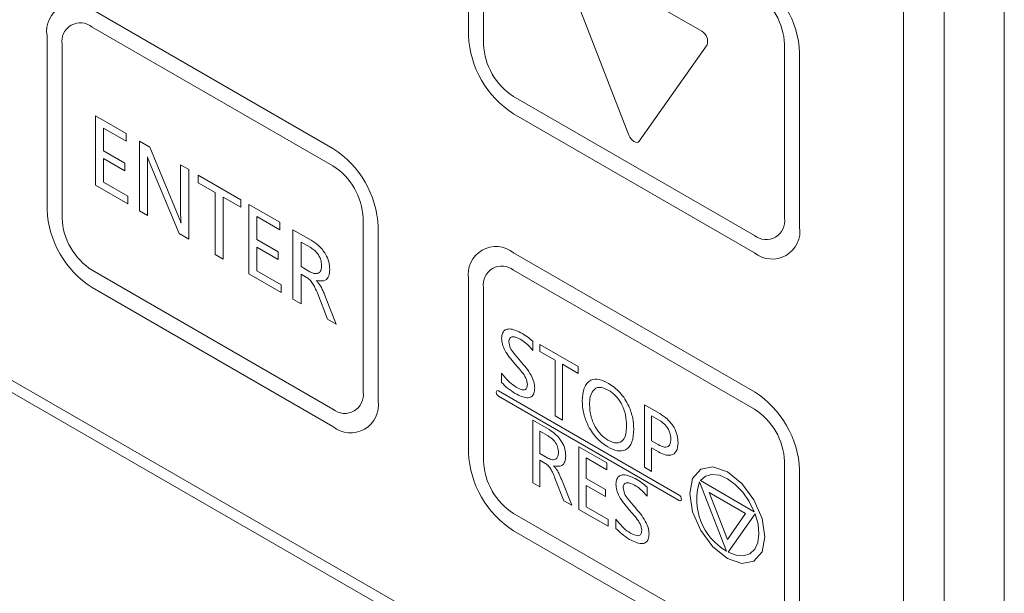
# Model space of a CAD drawing. Header units: millimetres. Extents: x -420 to 420, y -297 to 297.
# Tile 112 of 141: x 240 to 261, y 130 to 143. Entities that reach past the tile are written whole.
import ezdxf

# ---------------------------------------------------------------- set-up
doc = ezdxf.new("R2010")
doc.units = ezdxf.units.MM
doc.header["$MEASUREMENT"] = 0
doc.layers.add('layer 1', color=7, linetype='Continuous')

msp = doc.modelspace()

# ---------------------------------------------------------------- linework, layer by layer
at = {"layer": 'layer 1', "color": 7, "lineweight": 9}
for points in [[(260.0457, 63.3988), (260.0457, 63.3988), (260.0457, 172.0858), (260.0457, 172.0858)], [(261.3529, 171.7083), (261.3529, 171.7083), (261.3529, 63.7763), (261.3529, 63.7763)], [(259.1633, 125.6862), (259.1633, 125.6862), (259.1633, 168.1797), (259.1633, 168.1797)], [(249.7185, 146.1206), (249.7185, 146.1206), (249.7185, 142.3469), (249.7185, 142.3469)], [(250.0453, 145.9321), (250.0453, 145.9321), (250.0453, 142.1581), (250.0453, 142.1581)], [(221.9399, 145.1746), (221.9399, 145.1746), (257.2351, 124.7992), (257.2351, 124.7992)], [(221.711, 145.0425), (221.711, 145.0425), (257.2024, 124.5539), (257.2024, 124.5539)], [(254.785, 142.441), (254.785, 142.441), (251.8417, 144.1403), (251.8417, 144.1403)], [(251.7284, 143.9793), (251.7284, 143.9793), (253.2001, 140.1859), (253.2001, 140.1859)], [(256.9082, 141.9701), (256.8768, 142.6619), (256.5111, 143.2951), (255.9279, 143.6683)], [(256.5814, 142.1589), (256.5605, 142.6199), (256.3167, 143.0422), (255.9279, 143.2908)], [(246.7772, 139.8936), (246.7772, 139.8936), (241.5483, 142.9122), (241.5483, 142.9122)], [(246.7772, 139.5161), (246.7772, 139.5161), (241.5483, 142.5347), (241.5483, 142.5347)], [(254.8983, 142.1492), (254.9362, 142.2611), (254.8885, 142.384), (254.785, 142.441)], [(240.5679, 142.3459), (240.5679, 142.3459), (240.5679, 138.5722), (240.5679, 138.5722)], [(249.7185, 142.3469), (249.7499, 141.6551), (250.1156, 141.0219), (250.6988, 140.6486)], [(240.8946, 142.1574), (240.8946, 142.1574), (240.8946, 138.3834), (240.8946, 138.3834)], [(250.0453, 142.1581), (250.0662, 141.697), (250.31, 141.2748), (250.6988, 141.0262)], [(253.4266, 140.0552), (253.4266, 140.0552), (254.8983, 142.1492), (254.8983, 142.1492)], [(256.5814, 138.3849), (256.5814, 138.3849), (256.5814, 142.1589), (256.5814, 142.1589)], [(256.9082, 138.1963), (256.9082, 138.1963), (256.9082, 141.9701), (256.9082, 141.9701)], [(250.6988, 141.0262), (250.6988, 141.0262), (255.9279, 138.0076), (255.9279, 138.0076)], [(241.62, 140.6065), (241.62, 140.6065), (242.2896, 140.2199), (242.2896, 140.2199)], [(241.62, 139.0968), (241.62, 139.0968), (241.62, 140.6065), (241.62, 140.6065)], [(250.6988, 140.6486), (250.6988, 140.6486), (255.9279, 137.6301), (255.9279, 137.6301)], [(241.7955, 140.3395), (241.7955, 140.3395), (241.7955, 139.8424), (241.7955, 139.8424)], [(242.2896, 140.0543), (242.2896, 140.0543), (241.7955, 140.3395), (241.7955, 140.3395)], [(242.2896, 140.2199), (242.2896, 140.2199), (242.2896, 140.0543), (242.2896, 140.0543)], [(242.5766, 140.0543), (242.5766, 140.0543), (242.7997, 139.9254), (242.7997, 139.9254)], [(242.5766, 138.5446), (242.5766, 138.5446), (242.5766, 140.0543), (242.5766, 140.0543)], [(241.7955, 139.8424), (241.7955, 139.8424), (242.2577, 139.5757), (242.2577, 139.5757)], [(242.7997, 139.9254), (242.7997, 139.9254), (243.4218, 138.4184), (243.4218, 138.4184)], [(247.7577, 138.1954), (247.7261, 138.8872), (247.3604, 139.5204), (246.7772, 139.8936)], [(241.7955, 139.6768), (241.7955, 139.6768), (241.7955, 139.1614), (241.7955, 139.1614)], [(242.2577, 139.4098), (242.2577, 139.4098), (241.7955, 139.6768), (241.7955, 139.6768)], [(242.7518, 139.7138), (242.7518, 139.7138), (242.7466, 139.7167), (242.7466, 139.7167)], [(242.2577, 139.5757), (242.2577, 139.5757), (242.2577, 139.4098), (242.2577, 139.4098)], [(242.7518, 139.5026), (242.7518, 139.5026), (242.7518, 138.4435), (242.7518, 138.4435)], [(243.4366, 138.0483), (243.4366, 138.0483), (242.7954, 139.5901), (242.7954, 139.5901)], [(243.4693, 138.5062), (243.4693, 138.5062), (243.4693, 139.5389), (243.4693, 139.5389)], [(243.4693, 139.5389), (243.4693, 139.5389), (243.6447, 139.4376), (243.6447, 139.4376)], [(243.6447, 139.4376), (243.6447, 139.4376), (243.6447, 137.9281), (243.6447, 137.9281)], [(247.4309, 138.3842), (247.4098, 138.8452), (247.1661, 139.2675), (246.7772, 139.5161)], [(243.852, 139.1523), (243.852, 139.1523), (243.852, 139.318), (243.852, 139.318)], [(243.852, 139.318), (243.852, 139.318), (244.7765, 138.7842), (244.7765, 138.7842)], [(221.4823, 139.1364), (221.4823, 139.1364), (257.4311, 118.3836), (257.4311, 118.3836)], [(242.3214, 138.692), (242.3214, 138.692), (241.62, 139.0968), (241.62, 139.0968)], [(241.7955, 139.1614), (241.7955, 139.1614), (242.3214, 138.8576), (242.3214, 138.8576)], [(244.2186, 138.9406), (244.2186, 138.9406), (243.852, 139.1523), (243.852, 139.1523)], [(221.4823, 138.7591), (221.4823, 138.7591), (257.4311, 118.0063), (257.4311, 118.0063)], [(242.3214, 138.8576), (242.3214, 138.8576), (242.3214, 138.692), (242.3214, 138.692)], [(244.2186, 137.5968), (244.2186, 137.5968), (244.2186, 138.9406), (244.2186, 138.9406)], [(244.3938, 138.8395), (244.3938, 138.8395), (244.3938, 137.4955), (244.3938, 137.4955)], [(244.7765, 138.6186), (244.7765, 138.6186), (244.3938, 138.8395), (244.3938, 138.8395)], [(244.7765, 138.7842), (244.7765, 138.7842), (244.7765, 138.6186), (244.7765, 138.6186)], [(240.5679, 138.5722), (240.5994, 137.8804), (240.965, 137.247), (241.5483, 136.874)], [(242.7518, 138.4435), (242.7518, 138.4435), (242.5766, 138.5446), (242.5766, 138.5446)], [(244.9519, 138.6829), (244.9519, 138.6829), (245.6214, 138.2965), (245.6214, 138.2965)], [(244.9519, 137.1735), (244.9519, 137.1735), (244.9519, 138.6829), (244.9519, 138.6829)], [(240.8946, 138.3834), (240.9157, 137.9224), (241.1593, 137.5001), (241.5483, 137.2513)], [(245.1272, 138.4162), (245.1272, 138.4162), (245.1272, 137.919), (245.1272, 137.919)], [(245.6214, 138.1307), (245.6214, 138.1307), (245.1272, 138.4162), (245.1272, 138.4162)], [(247.4309, 134.6102), (247.4309, 134.6102), (247.4309, 138.3842), (247.4309, 138.3842)], [(243.4743, 138.2842), (243.4743, 138.2842), (243.4778, 138.2821), (243.4778, 138.2821)], [(245.6214, 138.2965), (245.6214, 138.2965), (245.6214, 138.1307), (245.6214, 138.1307)], [(245.9085, 138.1309), (245.9085, 138.1309), (246.3026, 137.9031), (246.3026, 137.9031)], [(245.9085, 136.6213), (245.9085, 136.6213), (245.9085, 138.1309), (245.9085, 138.1309)], [(247.7577, 134.4217), (247.7577, 134.4217), (247.7577, 138.1954), (247.7577, 138.1954)], [(243.6447, 137.9281), (243.6447, 137.9281), (243.4366, 138.0483), (243.4366, 138.0483)], [(245.1272, 137.919), (245.1272, 137.919), (245.5896, 137.6521), (245.5896, 137.6521)], [(245.1272, 137.7534), (245.1272, 137.7534), (245.1272, 137.238), (245.1272, 137.238)], [(245.5896, 137.4864), (245.5896, 137.4864), (245.1272, 137.7534), (245.1272, 137.7534)], [(246.0837, 137.8639), (246.0837, 137.8639), (246.0837, 137.33), (246.0837, 137.33)], [(246.2797, 137.7508), (246.2797, 137.7508), (246.0837, 137.8639), (246.0837, 137.8639)], [(244.3938, 137.4955), (244.3938, 137.4955), (244.2186, 137.5968), (244.2186, 137.5968)], [(245.5896, 137.6521), (245.5896, 137.6521), (245.5896, 137.4864), (245.5896, 137.4864)], [(255.9279, 134.611), (255.9279, 134.611), (250.6988, 137.6295), (250.6988, 137.6295)], [(241.5483, 137.2513), (241.5483, 137.2513), (246.7772, 134.2327), (246.7772, 134.2327)], [(246.0837, 137.33), (246.0837, 137.33), (246.2773, 137.2184), (246.2773, 137.2184)], [(255.9279, 134.2337), (255.9279, 134.2337), (250.6988, 137.2522), (250.6988, 137.2522)], [(245.6533, 136.7686), (245.6533, 136.7686), (244.9519, 137.1735), (244.9519, 137.1735)], [(245.1272, 137.238), (245.1272, 137.238), (245.6533, 136.9342), (245.6533, 136.9342)], [(246.0837, 137.1644), (246.0837, 137.1644), (246.0837, 136.5201), (246.0837, 136.5201)], [(246.2026, 137.0958), (246.2026, 137.0958), (246.0837, 137.1644), (246.0837, 137.1644)], [(249.7185, 137.0635), (249.7185, 137.0635), (249.7185, 133.2895), (249.7185, 133.2895)], [(241.5483, 136.874), (241.5483, 136.874), (246.7772, 133.8554), (246.7772, 133.8554)], [(245.6533, 136.9342), (245.6533, 136.9342), (245.6533, 136.7686), (245.6533, 136.7686)], [(246.422, 137.0306), (246.422, 137.0306), (246.422, 137.0257), (246.422, 137.0257)], [(250.0453, 136.8747), (250.0453, 136.8747), (250.0453, 133.101), (250.0453, 133.101)], [(246.0837, 136.5201), (246.0837, 136.5201), (245.9085, 136.6213), (245.9085, 136.6213)], [(246.6576, 136.1887), (246.6576, 136.1887), (246.4453, 136.7361), (246.4453, 136.7361)], [(246.616, 136.6695), (246.616, 136.6695), (246.8489, 136.0783), (246.8489, 136.0783)], [(246.8489, 136.0783), (246.8489, 136.0783), (246.6576, 136.1887), (246.6576, 136.1887)], [(251.1133, 135.7091), (251.1133, 135.7091), (251.1133, 135.5104), (251.1133, 135.5104)], [(251.2712, 135.4897), (251.2712, 135.4897), (251.2712, 135.6387), (251.2712, 135.6387)], [(251.2712, 135.6387), (251.2712, 135.6387), (252.1035, 135.1584), (252.1035, 135.1584)], [(251.6012, 135.2991), (251.6012, 135.2991), (251.2712, 135.4897), (251.2712, 135.4897)], [(251.6012, 134.0896), (251.6012, 134.0896), (251.6012, 135.2991), (251.6012, 135.2991)], [(251.7591, 135.2081), (251.7591, 135.2081), (251.7591, 133.9985), (251.7591, 133.9985)], [(252.1035, 135.0092), (252.1035, 135.0092), (251.7591, 135.2081), (251.7591, 135.2081)], [(252.1035, 135.1584), (252.1035, 135.1584), (252.1035, 135.0092), (252.1035, 135.0092)], [(250.4391, 134.8143), (250.4391, 134.8143), (250.4391, 135.0133), (250.4391, 135.0133)], [(254.2938, 132.3654), (254.2938, 132.3654), (250.3722, 134.6295), (250.3722, 134.6295)], [(250.3722, 134.5161), (250.3722, 134.5161), (254.2938, 132.2522), (254.2938, 132.2522)], [(256.9082, 132.9129), (256.8768, 133.6045), (256.5111, 134.2379), (255.9279, 134.611)], [(253.5381, 134.3302), (253.5381, 134.3302), (253.8708, 134.1381), (253.8708, 134.1381)], [(253.5381, 132.9715), (253.5381, 132.9715), (253.5381, 134.3302), (253.5381, 134.3302)], [(251.7591, 133.9985), (251.7591, 133.9985), (251.6012, 134.0896), (251.6012, 134.0896)], [(253.6959, 134.0898), (253.6959, 134.0898), (253.6959, 133.5432), (253.6959, 133.5432)], [(253.8483, 134.002), (253.8483, 134.002), (253.6959, 134.0898), (253.6959, 134.0898)], [(256.5814, 133.1015), (256.5605, 133.5628), (256.3167, 133.9848), (255.9279, 134.2337)], [(251.1133, 133.9939), (251.1133, 133.9939), (251.4683, 133.789), (251.4683, 133.789)], [(251.1133, 132.6353), (251.1133, 132.6353), (251.1133, 133.9939), (251.1133, 133.9939)], [(251.2712, 133.7537), (251.2712, 133.7537), (251.2712, 133.2733), (251.2712, 133.2733)], [(251.4477, 133.6519), (251.4477, 133.6519), (251.2712, 133.7537), (251.2712, 133.7537)], [(252.1177, 133.4141), (252.1177, 133.4141), (252.7204, 133.0662), (252.7204, 133.0662)], [(252.1177, 132.0555), (252.1177, 132.0555), (252.1177, 133.4141), (252.1177, 133.4141)], [(253.6959, 133.5432), (253.6959, 133.5432), (253.8339, 133.4635), (253.8339, 133.4635)], [(249.7185, 133.2895), (249.7499, 132.5979), (250.1156, 131.9646), (250.6988, 131.5915)], [(251.2712, 133.2733), (251.2712, 133.2733), (251.4453, 133.1727), (251.4453, 133.1727)], [(253.6959, 133.394), (253.6959, 133.394), (253.6959, 132.8804), (253.6959, 132.8804)], [(253.8462, 133.3073), (253.8462, 133.3073), (253.6959, 133.394), (253.6959, 133.394)], [(250.0453, 133.101), (250.0662, 132.6397), (250.31, 132.2176), (250.6988, 131.9688)], [(251.2712, 133.1241), (251.2712, 133.1241), (251.2712, 132.5441), (251.2712, 132.5441)], [(251.3782, 133.0623), (251.3782, 133.0623), (251.2712, 133.1241), (251.2712, 133.1241)], [(251.5757, 133.0037), (251.5757, 133.0037), (251.5757, 132.9993), (251.5757, 132.9993)], [(252.2756, 133.1738), (252.2756, 133.1738), (252.2756, 132.7266), (252.2756, 132.7266)], [(252.7204, 132.9172), (252.7204, 132.9172), (252.2756, 133.1738), (252.2756, 133.1738)], [(252.7204, 133.0662), (252.7204, 133.0662), (252.7204, 132.9172), (252.7204, 132.9172)], [(253.6959, 132.8804), (253.6959, 132.8804), (253.5381, 132.9715), (253.5381, 132.9715)], [(256.5814, 129.3278), (256.5814, 129.3278), (256.5814, 133.1015), (256.5814, 133.1015)], [(256.9082, 129.139), (256.9082, 129.139), (256.9082, 132.9129), (256.9082, 132.9129)], [(251.2712, 132.5441), (251.2712, 132.5441), (251.1133, 132.6353), (251.1133, 132.6353)], [(251.7877, 132.2459), (251.7877, 132.2459), (251.5967, 132.7386), (251.5967, 132.7386)], [(251.7504, 132.6787), (251.7504, 132.6787), (251.9598, 132.1467), (251.9598, 132.1467)], [(252.2756, 132.7266), (252.2756, 132.7266), (252.6915, 132.4863), (252.6915, 132.4863)], [(252.2756, 132.5774), (252.2756, 132.5774), (252.2756, 132.1136), (252.2756, 132.1136)], [(252.6915, 132.3373), (252.6915, 132.3373), (252.2756, 132.5774), (252.2756, 132.5774)], [(254.7366, 132.658), (254.5534, 132.0801), (254.7967, 131.4527), (255.3217, 131.1496)], [(255.3217, 131.1496), (255.3217, 131.1496), (254.7366, 132.658), (254.7366, 132.658)], [(254.7543, 132.6833), (254.7543, 132.6833), (255.9247, 132.0076), (255.9247, 132.0076)], [(252.6915, 132.4863), (252.6915, 132.4863), (252.6915, 132.3373), (252.6915, 132.3373)], [(253.5956, 132.5402), (253.5956, 132.5402), (253.5956, 132.3415), (253.5956, 132.3415)], [(254.9451, 132.4223), (254.9451, 132.4223), (255.3396, 131.4055), (255.3396, 131.4055)], [(255.7341, 131.9668), (255.7341, 131.9668), (254.9451, 132.4223), (254.9451, 132.4223)], [(251.9598, 132.1467), (251.9598, 132.1467), (251.7877, 132.2459), (251.7877, 132.2459)], [(250.6988, 131.9688), (250.6988, 131.9688), (255.9279, 128.9502), (255.9279, 128.9502)], [(252.749, 131.6911), (252.749, 131.6911), (252.1177, 132.0555), (252.1177, 132.0555)], [(252.2756, 132.1136), (252.2756, 132.1136), (252.749, 131.8401), (252.749, 131.8401)], [(255.3396, 131.4055), (255.3396, 131.4055), (255.7341, 131.9668), (255.7341, 131.9668)], [(255.9427, 131.9616), (255.9427, 131.9616), (255.3574, 131.1289), (255.3574, 131.1289)], [(252.749, 131.8401), (252.749, 131.8401), (252.749, 131.6911), (252.749, 131.6911)], [(252.9211, 131.6455), (252.9211, 131.6455), (252.9211, 131.8444), (252.9211, 131.8444)], [(250.6988, 131.5915), (250.6988, 131.5915), (255.9279, 128.5729), (255.9279, 128.5729)]]:
    msp.add_open_spline(points, degree=3, dxfattribs=at)
for points, knots in [([(241.5483, 142.9122), (241.3535, 143.0712), (241.0806, 143.093), (240.8628, 142.9673), (240.8628, 142.9673), (240.645, 142.8416), (240.5276, 142.5942), (240.5679, 142.3459)], [0, 0, 0, 0, 0.3333333, 0.3333333, 0.3333333, 0.3333333, 1, 1, 1, 1]), ([(241.5483, 142.5347), (241.4183, 142.6408), (241.2364, 142.6554), (241.0913, 142.5715), (241.0913, 142.5715), (240.946, 142.4877), (240.8678, 142.3228), (240.8946, 142.1574)], [0, 0, 0, 0, 0.3333333, 0.3333333, 0.3333333, 0.3333333, 1, 1, 1, 1]), ([(253.2001, 140.1859), (253.2001, 140.1859), (253.221, 140.1427), (253.221, 140.1427), (253.221, 140.1427), (253.221, 140.1427), (253.248, 140.1031), (253.248, 140.1031), (253.248, 140.1031), (253.248, 140.1031), (253.2796, 140.0698), (253.2796, 140.0698), (253.2796, 140.0698), (253.2796, 140.0698), (253.3134, 140.045), (253.3134, 140.045), (253.3134, 140.045), (253.3134, 140.045), (253.3473, 140.0308), (253.3473, 140.0308), (253.3473, 140.0308), (253.3473, 140.0308), (253.3787, 140.0277), (253.3787, 140.0277), (253.3787, 140.0277), (253.3787, 140.0277), (253.4059, 140.036), (253.4059, 140.036), (253.4059, 140.036), (253.4059, 140.036), (253.4266, 140.0552), (253.4266, 140.0552)], [0, 0, 0, 0, 0.1111111, 0.1111111, 0.1111111, 0.1111111, 0.2222222, 0.2222222, 0.2222222, 0.2222222, 0.3333333, 0.3333333, 0.3333333, 0.3333333, 0.4444444, 0.4444444, 0.4444444, 0.4444444, 0.5555556, 0.5555556, 0.5555556, 0.5555556, 0.6666667, 0.6666667, 0.6666667, 0.6666667, 0.7777778, 0.7777778, 0.7777778, 0.7777778, 1, 1, 1, 1]), ([(242.7466, 139.7167), (242.7487, 139.6762), (242.7505, 139.6357), (242.7514, 139.5958), (242.7514, 139.5958), (242.752, 139.5646), (242.752, 139.5335), (242.7518, 139.5026)], [0, 0, 0, 0, 0.3333333, 0.3333333, 0.3333333, 0.3333333, 1, 1, 1, 1]), ([(242.7954, 139.5901), (242.7864, 139.6132), (242.7771, 139.6363), (242.7692, 139.6594), (242.7692, 139.6594), (242.7629, 139.6775), (242.7574, 139.6956), (242.7518, 139.7138)], [0, 0, 0, 0, 0.3333333, 0.3333333, 0.3333333, 0.3333333, 1, 1, 1, 1]), ([(243.4218, 138.4184), (243.4321, 138.3934), (243.4427, 138.3685), (243.4523, 138.3433), (243.4523, 138.3433), (243.4599, 138.3237), (243.4671, 138.3039), (243.4743, 138.2842)], [0, 0, 0, 0, 0.3333333, 0.3333333, 0.3333333, 0.3333333, 1, 1, 1, 1]), ([(243.4778, 138.2821), (243.4747, 138.3248), (243.4717, 138.3674), (243.4704, 138.4091), (243.4704, 138.4091), (243.4693, 138.4419), (243.4693, 138.474), (243.4693, 138.5062)], [0, 0, 0, 0, 0.3333333, 0.3333333, 0.3333333, 0.3333333, 1, 1, 1, 1]), ([(255.9279, 138.0076), (256.0577, 137.9015), (256.2396, 137.8869), (256.3849, 137.9708), (256.3849, 137.9708), (256.53, 138.0545), (256.6082, 138.2195), (256.5814, 138.3849)], [0, 0, 0, 0, 0.3333333, 0.3333333, 0.3333333, 0.3333333, 1, 1, 1, 1]), ([(255.9279, 137.6301), (256.1227, 137.4711), (256.3956, 137.4493), (256.6134, 137.575), (256.6134, 137.575), (256.8312, 137.7007), (256.9485, 137.9481), (256.9082, 138.1963)], [0, 0, 0, 0, 0.3333333, 0.3333333, 0.3333333, 0.3333333, 1, 1, 1, 1]), ([(246.3026, 137.9031), (246.359, 137.8669), (246.4154, 137.8309), (246.4692, 137.7815), (246.4692, 137.7815), (246.5228, 137.7325), (246.5738, 137.6708), (246.6139, 137.6018), (246.6139, 137.6018), (246.6457, 137.5476), (246.6707, 137.4888), (246.6849, 137.4332), (246.6849, 137.4332), (246.699, 137.3772), (246.7023, 137.3239), (246.7054, 137.2709)], [0, 0, 0, 0, 0.2, 0.2, 0.2, 0.2, 0.4, 0.4, 0.4, 0.4, 0.6, 0.6, 0.6, 0.6, 1, 1, 1, 1]), ([(246.5302, 137.3554), (246.5269, 137.3983), (246.5237, 137.4413), (246.5091, 137.4859), (246.5091, 137.4859), (246.4947, 137.5304), (246.469, 137.5765), (246.4392, 137.6155), (246.4392, 137.6155), (246.4156, 137.6462), (246.3891, 137.6724), (246.3621, 137.6942), (246.3621, 137.6942), (246.3351, 137.7161), (246.3074, 137.7334), (246.2797, 137.7508)], [0, 0, 0, 0, 0.2, 0.2, 0.2, 0.2, 0.4, 0.4, 0.4, 0.4, 0.6, 0.6, 0.6, 0.6, 1, 1, 1, 1]), ([(250.6988, 137.6295), (250.504, 137.7885), (250.2311, 137.8105), (250.0133, 137.6848), (250.0133, 137.6848), (249.7955, 137.5589), (249.6782, 137.3117), (249.7185, 137.0635)], [0, 0, 0, 0, 0.3333333, 0.3333333, 0.3333333, 0.3333333, 1, 1, 1, 1]), ([(246.2773, 137.2184), (246.3144, 137.2006), (246.3516, 137.1829), (246.3858, 137.1783), (246.3858, 137.1783), (246.4198, 137.1736), (246.4509, 137.182), (246.4751, 137.2008), (246.4751, 137.2008), (246.4941, 137.2156), (246.5089, 137.2367), (246.5174, 137.2635), (246.5174, 137.2635), (246.5259, 137.2905), (246.528, 137.3228), (246.5302, 137.3554)], [0, 0, 0, 0, 0.2, 0.2, 0.2, 0.2, 0.4, 0.4, 0.4, 0.4, 0.6, 0.6, 0.6, 0.6, 1, 1, 1, 1]), ([(246.7054, 137.2709), (246.7019, 137.2199), (246.6986, 137.169), (246.6838, 137.1278), (246.6838, 137.1278), (246.669, 137.0868), (246.643, 137.0553), (246.61, 137.0383), (246.61, 137.0383), (246.5585, 137.0119), (246.4903, 137.0213), (246.422, 137.0306)], [0, 0, 0, 0, 0.25, 0.25, 0.25, 0.25, 0.5, 0.5, 0.5, 0.5, 1, 1, 1, 1]), ([(250.6988, 137.2522), (250.569, 137.3581), (250.3871, 137.3729), (250.2418, 137.289), (250.2418, 137.289), (250.0967, 137.2051), (250.0185, 137.0404), (250.0453, 136.8747)], [0, 0, 0, 0, 0.3333333, 0.3333333, 0.3333333, 0.3333333, 1, 1, 1, 1]), ([(246.4453, 136.7361), (246.4263, 136.7838), (246.4071, 136.8313), (246.3847, 136.878), (246.3847, 136.878), (246.3703, 136.9084), (246.3544, 136.9385), (246.3357, 136.9668), (246.3357, 136.9668), (246.3172, 136.9949), (246.296, 137.0213), (246.2732, 137.0426), (246.2732, 137.0426), (246.2505, 137.0638), (246.2266, 137.0797), (246.2026, 137.0958)], [0, 0, 0, 0, 0.2, 0.2, 0.2, 0.2, 0.4, 0.4, 0.4, 0.4, 0.6, 0.6, 0.6, 0.6, 1, 1, 1, 1]), ([(246.422, 137.0257), (246.4511, 136.9901), (246.4803, 136.9546), (246.5041, 136.915), (246.5041, 136.915), (246.5196, 136.8891), (246.533, 136.8618), (246.5457, 136.8344), (246.5457, 136.8344), (246.5583, 136.807), (246.5705, 136.7797), (246.5821, 136.7521), (246.5821, 136.7521), (246.5938, 136.7248), (246.6049, 136.697), (246.616, 136.6695)], [0, 0, 0, 0, 0.2, 0.2, 0.2, 0.2, 0.4, 0.4, 0.4, 0.4, 0.6, 0.6, 0.6, 0.6, 1, 1, 1, 1]), ([(250.4391, 135.7712), (250.4424, 135.8115), (250.4456, 135.852), (250.4581, 135.8836), (250.4581, 135.8836), (250.4705, 135.9154), (250.492, 135.9385), (250.5178, 135.9537), (250.5178, 135.9537), (250.5437, 135.9688), (250.574, 135.9759), (250.6064, 135.9757), (250.6064, 135.9757), (250.6818, 135.9755), (250.7685, 135.9354), (250.855, 135.8955)], [0, 0, 0, 0, 0.2, 0.2, 0.2, 0.2, 0.4, 0.4, 0.4, 0.4, 0.6, 0.6, 0.6, 0.6, 1, 1, 1, 1]), ([(250.7267, 135.2198), (250.6469, 135.3114), (250.567, 135.4033), (250.5095, 135.5126), (250.5095, 135.5126), (250.4868, 135.5553), (250.4676, 135.601), (250.4565, 135.6444), (250.4565, 135.6444), (250.4454, 135.688), (250.4422, 135.7296), (250.4391, 135.7712)], [0, 0, 0, 0, 0.25, 0.25, 0.25, 0.25, 0.5, 0.5, 0.5, 0.5, 1, 1, 1, 1]), ([(250.8427, 135.7537), (250.7859, 135.7808), (250.7293, 135.8078), (250.6807, 135.8056), (250.6807, 135.8056), (250.6563, 135.8043), (250.6337, 135.7958), (250.6188, 135.7775), (250.6188, 135.7775), (250.611, 135.7683), (250.6053, 135.7566), (250.602, 135.7429), (250.602, 135.7429), (250.5986, 135.7293), (250.5977, 135.7135), (250.597, 135.698)], [0, 0, 0, 0, 0.2, 0.2, 0.2, 0.2, 0.4, 0.4, 0.4, 0.4, 0.6, 0.6, 0.6, 0.6, 1, 1, 1, 1]), ([(251.1133, 135.5104), (251.0658, 135.5669), (251.0183, 135.6235), (250.9674, 135.667), (250.9674, 135.667), (250.9271, 135.7013), (250.8848, 135.7274), (250.8427, 135.7537)], [0, 0, 0, 0, 0.3333333, 0.3333333, 0.3333333, 0.3333333, 1, 1, 1, 1]), ([(250.855, 135.8955), (250.9042, 135.867), (250.9532, 135.8385), (251.0013, 135.8026), (251.0013, 135.8026), (251.039, 135.7745), (251.0761, 135.7418), (251.1133, 135.7091)], [0, 0, 0, 0, 0.3333333, 0.3333333, 0.3333333, 0.3333333, 1, 1, 1, 1]), ([(250.597, 135.698), (250.6027, 135.6546), (250.6084, 135.6111), (250.6264, 135.5695), (250.6264, 135.5695), (250.6445, 135.5274), (250.675, 135.4871), (250.7051, 135.449), (250.7051, 135.449), (250.7528, 135.3885), (250.7998, 135.3333), (250.8469, 135.278)], [0, 0, 0, 0, 0.25, 0.25, 0.25, 0.25, 0.5, 0.5, 0.5, 0.5, 1, 1, 1, 1]), ([(250.9987, 134.7727), (250.9905, 134.8193), (250.9824, 134.8659), (250.9628, 134.9105), (250.9628, 134.9105), (250.9429, 134.9556), (250.9111, 134.9985), (250.8789, 135.0391), (250.8789, 135.0391), (250.8284, 135.1033), (250.7776, 135.1615), (250.7267, 135.2198)], [0, 0, 0, 0, 0.25, 0.25, 0.25, 0.25, 0.5, 0.5, 0.5, 0.5, 1, 1, 1, 1]), ([(250.8469, 135.278), (250.9303, 135.1813), (251.0138, 135.0846), (251.0767, 134.97), (251.0767, 134.97), (251.1015, 134.9251), (251.1229, 134.8772), (251.1357, 134.8312), (251.1357, 134.8312), (251.1484, 134.7851), (251.1525, 134.7409), (251.1564, 134.6968)], [0, 0, 0, 0, 0.25, 0.25, 0.25, 0.25, 0.5, 0.5, 0.5, 0.5, 1, 1, 1, 1]), ([(250.4391, 135.0133), (250.4934, 134.9443), (250.5478, 134.8752), (250.6068, 134.8212), (250.6068, 134.8212), (250.6535, 134.7787), (250.7031, 134.7454), (250.7526, 134.7121)], [0, 0, 0, 0, 0.3333333, 0.3333333, 0.3333333, 0.3333333, 1, 1, 1, 1]), ([(250.7352, 134.5731), (250.6779, 134.6097), (250.6208, 134.6461), (250.5657, 134.6927), (250.5657, 134.6927), (250.5226, 134.7291), (250.4809, 134.7718), (250.4391, 134.8143)], [0, 0, 0, 0, 0.3333333, 0.3333333, 0.3333333, 0.3333333, 1, 1, 1, 1]), ([(251.1564, 134.6968), (251.1536, 134.6552), (251.1508, 134.6137), (251.1392, 134.5801), (251.1392, 134.5801), (251.1275, 134.5465), (251.1072, 134.5208), (251.0813, 134.5045), (251.0813, 134.5045), (251.0554, 134.4884), (251.0242, 134.4817), (250.9909, 134.4827), (250.9909, 134.4827), (250.9127, 134.4851), (250.824, 134.5291), (250.7352, 134.5731)], [0, 0, 0, 0, 0.2, 0.2, 0.2, 0.2, 0.4, 0.4, 0.4, 0.4, 0.6, 0.6, 0.6, 0.6, 1, 1, 1, 1]), ([(250.7526, 134.7121), (250.8114, 134.6814), (250.8704, 134.6509), (250.9197, 134.6537), (250.9197, 134.6537), (250.9321, 134.6544), (250.944, 134.6574), (250.9543, 134.6629), (250.9543, 134.6629), (250.9647, 134.6685), (250.9737, 134.6766), (250.98, 134.6875), (250.98, 134.6875), (250.993, 134.7091), (250.9957, 134.7409), (250.9987, 134.7727)], [0, 0, 0, 0, 0.2, 0.2, 0.2, 0.2, 0.4, 0.4, 0.4, 0.4, 0.6, 0.6, 0.6, 0.6, 1, 1, 1, 1]), ([(252.1894, 134.4133), (252.1959, 134.5126), (252.2022, 134.6121), (252.2308, 134.6918), (252.2308, 134.6918), (252.2595, 134.7711), (252.3103, 134.8308), (252.3767, 134.8615), (252.3767, 134.8615), (252.4288, 134.8859), (252.4906, 134.8922), (252.5566, 134.8779), (252.5566, 134.8779), (252.6226, 134.8637), (252.6926, 134.8289), (252.7627, 134.7944)], [0, 0, 0, 0, 0.2, 0.2, 0.2, 0.2, 0.4, 0.4, 0.4, 0.4, 0.6, 0.6, 0.6, 0.6, 1, 1, 1, 1]), ([(252.754, 134.6502), (252.6878, 134.679), (252.6218, 134.7077), (252.5647, 134.7073), (252.5647, 134.7073), (252.5076, 134.7069), (252.4592, 134.6775), (252.4238, 134.6335), (252.4238, 134.6335), (252.3957, 134.5988), (252.3758, 134.5548), (252.3645, 134.5039), (252.3645, 134.5039), (252.353, 134.4529), (252.3501, 134.3949), (252.3473, 134.337)], [0, 0, 0, 0, 0.2, 0.2, 0.2, 0.2, 0.4, 0.4, 0.4, 0.4, 0.6, 0.6, 0.6, 0.6, 1, 1, 1, 1]), ([(252.7627, 134.7944), (252.8478, 134.7352), (252.9328, 134.676), (253.0082, 134.5932), (253.0082, 134.5932), (253.0836, 134.5106), (253.1496, 134.4043), (253.1994, 134.296), (253.1994, 134.296), (253.2384, 134.2104), (253.2674, 134.1237), (253.2839, 134.0406), (253.2839, 134.0406), (253.3005, 133.9576), (253.3046, 133.8785), (253.3086, 133.7994)], [0, 0, 0, 0, 0.2, 0.2, 0.2, 0.2, 0.4, 0.4, 0.4, 0.4, 0.6, 0.6, 0.6, 0.6, 1, 1, 1, 1]), ([(246.7772, 134.2327), (246.9071, 134.1268), (247.089, 134.1122), (247.2342, 134.1959), (247.2342, 134.1959), (247.3795, 134.2799), (247.4577, 134.4448), (247.4309, 134.6102)], [0, 0, 0, 0, 0.3333333, 0.3333333, 0.3333333, 0.3333333, 1, 1, 1, 1]), ([(250.3722, 134.6295), (250.3722, 134.6295), (250.3533, 134.6359), (250.3533, 134.6359), (250.3533, 134.6359), (250.3533, 134.6359), (250.3374, 134.6328), (250.3374, 134.6328), (250.3374, 134.6328), (250.3374, 134.6328), (250.3269, 134.6206), (250.3269, 134.6206), (250.3269, 134.6206), (250.3269, 134.6206), (250.323, 134.601), (250.323, 134.601), (250.323, 134.601), (250.323, 134.601), (250.3269, 134.5773), (250.3269, 134.5773), (250.3269, 134.5773), (250.3269, 134.5773), (250.3374, 134.5527), (250.3374, 134.5527), (250.3374, 134.5527), (250.3374, 134.5527), (250.3533, 134.5313), (250.3533, 134.5313), (250.3533, 134.5313), (250.3533, 134.5313), (250.3722, 134.5161), (250.3722, 134.5161)], [0, 0, 0, 0, 0.1111111, 0.1111111, 0.1111111, 0.1111111, 0.2222222, 0.2222222, 0.2222222, 0.2222222, 0.3333333, 0.3333333, 0.3333333, 0.3333333, 0.4444444, 0.4444444, 0.4444444, 0.4444444, 0.5555556, 0.5555556, 0.5555556, 0.5555556, 0.6666667, 0.6666667, 0.6666667, 0.6666667, 0.7777778, 0.7777778, 0.7777778, 0.7777778, 1, 1, 1, 1]), ([(253.1508, 133.8706), (253.1474, 133.9484), (253.1439, 134.0264), (253.1265, 134.1094), (253.1265, 134.1094), (253.1092, 134.1919), (253.0781, 134.2793), (253.033, 134.3608), (253.033, 134.3608), (252.9975, 134.425), (252.9535, 134.4854), (252.9056, 134.5331), (252.9056, 134.5331), (252.8577, 134.5808), (252.8058, 134.6156), (252.754, 134.6502)], [0, 0, 0, 0, 0.2, 0.2, 0.2, 0.2, 0.4, 0.4, 0.4, 0.4, 0.6, 0.6, 0.6, 0.6, 1, 1, 1, 1]), ([(246.7772, 133.8554), (246.972, 133.6964), (247.2449, 133.6744), (247.4627, 133.8003), (247.4627, 133.8003), (247.6804, 133.926), (247.7978, 134.1734), (247.7577, 134.4215)], [0, 0, 0, 0, 0.3333333, 0.3333333, 0.3333333, 0.3333333, 1, 1, 1, 1]), ([(252.7437, 133.4136), (252.6579, 133.4727), (252.5723, 133.5317), (252.4958, 133.6147), (252.4958, 133.6147), (252.4194, 133.6973), (252.3521, 133.8038), (252.3015, 133.9127), (252.3015, 133.9127), (252.2613, 133.9987), (252.2318, 134.0863), (252.2149, 134.1699), (252.2149, 134.1699), (252.1979, 134.2536), (252.1937, 134.3335), (252.1894, 134.4133)], [0, 0, 0, 0, 0.2, 0.2, 0.2, 0.2, 0.4, 0.4, 0.4, 0.4, 0.6, 0.6, 0.6, 0.6, 1, 1, 1, 1]), ([(252.3473, 134.337), (252.3516, 134.2595), (252.3558, 134.1821), (252.3745, 134.1002), (252.3745, 134.1002), (252.393, 134.0186), (252.4259, 133.9327), (252.4706, 133.8519), (252.4706, 133.8519), (252.5057, 133.7885), (252.5483, 133.728), (252.595, 133.6803), (252.595, 133.6803), (252.6418, 133.6326), (252.693, 133.5975), (252.744, 133.5624)], [0, 0, 0, 0, 0.2, 0.2, 0.2, 0.2, 0.4, 0.4, 0.4, 0.4, 0.6, 0.6, 0.6, 0.6, 1, 1, 1, 1]), ([(253.8708, 134.1381), (253.9274, 134.1017), (253.984, 134.0652), (254.0381, 134.0153), (254.0381, 134.0153), (254.0919, 133.966), (254.1433, 133.9031), (254.1827, 133.8336), (254.1827, 133.8336), (254.2136, 133.7787), (254.2372, 133.7197), (254.2505, 133.6637), (254.2505, 133.6637), (254.2639, 133.6073), (254.2668, 133.5541), (254.27, 133.501)], [0, 0, 0, 0, 0.2, 0.2, 0.2, 0.2, 0.4, 0.4, 0.4, 0.4, 0.6, 0.6, 0.6, 0.6, 1, 1, 1, 1]), ([(252.744, 133.5624), (252.8106, 133.5317), (252.877, 133.5008), (252.9354, 133.4992), (252.9354, 133.4992), (252.9934, 133.4975), (253.0433, 133.5247), (253.0785, 133.5689), (253.0785, 133.5689), (253.1064, 133.604), (253.1249, 133.6498), (253.1354, 133.7018), (253.1354, 133.7018), (253.1458, 133.7539), (253.1484, 133.8121), (253.1508, 133.8706)], [0, 0, 0, 0, 0.2, 0.2, 0.2, 0.2, 0.4, 0.4, 0.4, 0.4, 0.6, 0.6, 0.6, 0.6, 1, 1, 1, 1]), ([(254.1121, 133.5851), (254.1095, 133.6302), (254.1067, 133.6753), (254.0917, 133.7232), (254.0917, 133.7232), (254.0768, 133.7706), (254.0496, 133.8205), (254.0184, 133.8606), (254.0184, 133.8606), (253.9686, 133.924), (253.9084, 133.963), (253.8483, 134.002)], [0, 0, 0, 0, 0.25, 0.25, 0.25, 0.25, 0.5, 0.5, 0.5, 0.5, 1, 1, 1, 1]), ([(251.6729, 133.296), (251.6701, 133.3346), (251.6672, 133.3733), (251.654, 133.4136), (251.654, 133.4136), (251.6411, 133.4535), (251.618, 133.4951), (251.5912, 133.53), (251.5912, 133.53), (251.5697, 133.5578), (251.5461, 133.5814), (251.5219, 133.6008), (251.5219, 133.6008), (251.4975, 133.6206), (251.4725, 133.6362), (251.4477, 133.6519)], [0, 0, 0, 0, 0.2, 0.2, 0.2, 0.2, 0.4, 0.4, 0.4, 0.4, 0.6, 0.6, 0.6, 0.6, 1, 1, 1, 1]), ([(251.4683, 133.789), (251.5189, 133.7565), (251.5697, 133.7238), (251.6182, 133.6796), (251.6182, 133.6796), (251.6662, 133.6354), (251.7123, 133.5798), (251.7485, 133.5178), (251.7485, 133.5178), (251.777, 133.469), (251.7995, 133.4162), (251.8123, 133.3661), (251.8123, 133.3661), (251.8251, 133.3156), (251.8278, 133.2677), (251.8308, 133.2198)], [0, 0, 0, 0, 0.2, 0.2, 0.2, 0.2, 0.4, 0.4, 0.4, 0.4, 0.6, 0.6, 0.6, 0.6, 1, 1, 1, 1]), ([(253.3086, 133.7994), (253.3025, 133.7005), (253.2964, 133.6018), (253.2683, 133.5223), (253.2683, 133.5223), (253.2402, 133.4431), (253.1905, 133.3833), (253.1254, 133.3515), (253.1254, 133.3515), (253.074, 133.3263), (253.0132, 133.3187), (252.9481, 133.332), (252.9481, 133.332), (252.8827, 133.3452), (252.8132, 133.3794), (252.7437, 133.4136)], [0, 0, 0, 0, 0.2, 0.2, 0.2, 0.2, 0.4, 0.4, 0.4, 0.4, 0.6, 0.6, 0.6, 0.6, 1, 1, 1, 1]), ([(253.8339, 133.4635), (253.8732, 133.4431), (253.9128, 133.4226), (253.9507, 133.4132), (253.9507, 133.4132), (253.9884, 133.404), (254.0245, 133.4056), (254.052, 133.4224), (254.052, 133.4224), (254.0736, 133.4358), (254.0897, 133.4583), (254.099, 133.487), (254.099, 133.487), (254.108, 133.5156), (254.11, 133.5504), (254.1121, 133.5851)], [0, 0, 0, 0, 0.2, 0.2, 0.2, 0.2, 0.4, 0.4, 0.4, 0.4, 0.6, 0.6, 0.6, 0.6, 1, 1, 1, 1]), ([(254.27, 133.501), (254.2631, 133.4352), (254.2563, 133.3696), (254.2313, 133.3228), (254.2313, 133.3228), (254.2062, 133.276), (254.1631, 133.2483), (254.1136, 133.237), (254.1136, 133.237), (254.0744, 133.2281), (254.0311, 133.2294), (253.986, 133.2429), (253.986, 133.2429), (253.9407, 133.2562), (253.8934, 133.2818), (253.8462, 133.3073)], [0, 0, 0, 0, 0.2, 0.2, 0.2, 0.2, 0.4, 0.4, 0.4, 0.4, 0.6, 0.6, 0.6, 0.6, 1, 1, 1, 1]), ([(251.4453, 133.1727), (251.4788, 133.1566), (251.5123, 133.1407), (251.5431, 133.1364), (251.5431, 133.1364), (251.5736, 133.1324), (251.6015, 133.14), (251.6234, 133.1568), (251.6234, 133.1568), (251.6406, 133.1701), (251.6539, 133.1891), (251.6614, 133.2134), (251.6614, 133.2134), (251.6692, 133.2376), (251.6711, 133.2668), (251.6729, 133.296)], [0, 0, 0, 0, 0.2, 0.2, 0.2, 0.2, 0.4, 0.4, 0.4, 0.4, 0.6, 0.6, 0.6, 0.6, 1, 1, 1, 1]), ([(251.8308, 133.2198), (251.8276, 133.1742), (251.8245, 133.1283), (251.8112, 133.0912), (251.8112, 133.0912), (251.7979, 133.0542), (251.7744, 133.0259), (251.7448, 133.0107), (251.7448, 133.0107), (251.6986, 132.9869), (251.637, 132.9952), (251.5757, 133.0037)], [0, 0, 0, 0, 0.25, 0.25, 0.25, 0.25, 0.5, 0.5, 0.5, 0.5, 1, 1, 1, 1]), ([(251.5967, 132.7386), (251.5795, 132.7815), (251.5622, 132.8242), (251.542, 132.8664), (251.542, 132.8664), (251.5291, 132.8937), (251.5148, 132.9207), (251.498, 132.9462), (251.498, 132.9462), (251.4814, 132.9715), (251.4622, 132.9954), (251.4418, 133.0144), (251.4418, 133.0144), (251.4213, 133.0337), (251.3997, 133.0479), (251.3782, 133.0623)], [0, 0, 0, 0, 0.2, 0.2, 0.2, 0.2, 0.4, 0.4, 0.4, 0.4, 0.6, 0.6, 0.6, 0.6, 1, 1, 1, 1]), ([(251.5757, 132.9993), (251.6019, 132.9673), (251.6282, 132.9353), (251.6496, 132.8996), (251.6496, 132.8996), (251.6637, 132.8763), (251.6755, 132.8517), (251.687, 132.827), (251.687, 132.827), (251.6984, 132.8024), (251.7093, 132.7778), (251.7197, 132.753), (251.7197, 132.753), (251.7302, 132.7284), (251.7402, 132.7035), (251.7504, 132.6787)], [0, 0, 0, 0, 0.2, 0.2, 0.2, 0.2, 0.4, 0.4, 0.4, 0.4, 0.6, 0.6, 0.6, 0.6, 1, 1, 1, 1]), ([(254.5225, 132.4033), (254.5225, 132.4033), (254.5848, 132.0063), (254.5848, 132.0063), (254.5848, 132.0063), (254.5848, 132.0063), (254.7619, 131.598), (254.7619, 131.598), (254.7619, 131.598), (254.7619, 131.598), (255.0268, 131.2404), (255.0268, 131.2404), (255.0268, 131.2404), (255.0268, 131.2404), (255.3396, 130.9881), (255.3396, 130.9881), (255.3396, 130.9881), (255.3396, 130.9881), (255.6522, 130.8794), (255.6522, 130.8794), (255.6522, 130.8794), (255.6522, 130.8794), (255.9173, 130.9309), (255.9173, 130.9309), (255.9173, 130.9309), (255.9173, 130.9309), (256.0944, 131.1347), (256.0944, 131.1347), (256.0944, 131.1347), (256.0944, 131.1347), (256.1566, 131.4599), (256.1566, 131.4599), (256.1566, 131.4599), (256.1566, 131.4599), (256.0944, 131.8568), (256.0944, 131.8568), (256.0944, 131.8568), (256.0944, 131.8568), (255.9173, 132.2652), (255.9173, 132.2652), (255.9173, 132.2652), (255.9173, 132.2652), (255.6522, 132.6227), (255.6522, 132.6227), (255.6522, 132.6227), (255.6522, 132.6227), (255.3396, 132.875), (255.3396, 132.875), (255.3396, 132.875), (255.3396, 132.875), (255.0268, 132.9837), (255.0268, 132.9837), (255.0268, 132.9837), (255.0268, 132.9837), (254.7619, 132.9322), (254.7619, 132.9322), (254.7619, 132.9322), (254.7619, 132.9322), (254.5848, 132.7283), (254.5848, 132.7283), (254.5848, 132.7283), (254.5848, 132.7283), (254.5225, 132.4033), (254.5225, 132.4033)], [0, 0, 0, 0, 0.0588235, 0.0588235, 0.0588235, 0.0588235, 0.1176471, 0.1176471, 0.1176471, 0.1176471, 0.1764706, 0.1764706, 0.1764706, 0.1764706, 0.2352941, 0.2352941, 0.2352941, 0.2352941, 0.2941176, 0.2941176, 0.2941176, 0.2941176, 0.3529412, 0.3529412, 0.3529412, 0.3529412, 0.4117647, 0.4117647, 0.4117647, 0.4117647, 0.4705882, 0.4705882, 0.4705882, 0.4705882, 0.5294118, 0.5294118, 0.5294118, 0.5294118, 0.5882353, 0.5882353, 0.5882353, 0.5882353, 0.6470588, 0.6470588, 0.6470588, 0.6470588, 0.7058824, 0.7058824, 0.7058824, 0.7058824, 0.7647059, 0.7647059, 0.7647059, 0.7647059, 0.8235294, 0.8235294, 0.8235294, 0.8235294, 0.8823529, 0.8823529, 0.8823529, 0.8823529, 1, 1, 1, 1]), ([(252.9211, 132.6024), (252.9245, 132.6427), (252.9278, 132.683), (252.9402, 132.7148), (252.9402, 132.7148), (252.9526, 132.7466), (252.9742, 132.7697), (253.0001, 132.7848), (253.0001, 132.7848), (253.026, 132.8), (253.0561, 132.807), (253.0885, 132.8068), (253.0885, 132.8068), (253.1641, 132.8065), (253.2506, 132.7665), (253.3373, 132.7266)], [0, 0, 0, 0, 0.2, 0.2, 0.2, 0.2, 0.4, 0.4, 0.4, 0.4, 0.6, 0.6, 0.6, 0.6, 1, 1, 1, 1]), ([(255.9247, 132.0076), (255.9247, 132.0076), (255.8153, 132.2282), (255.8153, 132.2282), (255.8153, 132.2282), (255.8153, 132.2282), (255.675, 132.4293), (255.675, 132.4293), (255.675, 132.4293), (255.675, 132.4293), (255.5128, 132.5983), (255.5128, 132.5983), (255.5128, 132.5983), (255.5128, 132.5983), (255.3396, 132.724), (255.3396, 132.724), (255.3396, 132.724), (255.3396, 132.724), (255.1662, 132.7985), (255.1662, 132.7985), (255.1662, 132.7985), (255.1662, 132.7985), (255.0043, 132.8166), (255.0043, 132.8166), (255.0043, 132.8166), (255.0043, 132.8166), (254.8638, 132.7774), (254.8638, 132.7774), (254.8638, 132.7774), (254.8638, 132.7774), (254.7543, 132.6833), (254.7543, 132.6833)], [0, 0, 0, 0, 0.1111111, 0.1111111, 0.1111111, 0.1111111, 0.2222222, 0.2222222, 0.2222222, 0.2222222, 0.3333333, 0.3333333, 0.3333333, 0.3333333, 0.4444444, 0.4444444, 0.4444444, 0.4444444, 0.5555556, 0.5555556, 0.5555556, 0.5555556, 0.6666667, 0.6666667, 0.6666667, 0.6666667, 0.7777778, 0.7777778, 0.7777778, 0.7777778, 1, 1, 1, 1]), ([(253.2088, 132.0509), (253.1289, 132.1426), (253.0493, 132.2345), (252.9916, 132.3435), (252.9916, 132.3435), (252.969, 132.3864), (252.9498, 132.4319), (252.9385, 132.4755), (252.9385, 132.4755), (252.9274, 132.5192), (252.9243, 132.5608), (252.9211, 132.6024)], [0, 0, 0, 0, 0.25, 0.25, 0.25, 0.25, 0.5, 0.5, 0.5, 0.5, 1, 1, 1, 1]), ([(253.3247, 132.5848), (253.2681, 132.612), (253.2116, 132.639), (253.1628, 132.6367), (253.1628, 132.6367), (253.1384, 132.6355), (253.116, 132.6269), (253.1008, 132.6086), (253.1008, 132.6086), (253.0933, 132.5994), (253.0875, 132.5878), (253.0842, 132.5741), (253.0842, 132.5741), (253.0809, 132.5604), (253.08, 132.5447), (253.079, 132.5292)], [0, 0, 0, 0, 0.2, 0.2, 0.2, 0.2, 0.4, 0.4, 0.4, 0.4, 0.6, 0.6, 0.6, 0.6, 1, 1, 1, 1]), ([(253.5956, 132.3415), (253.548, 132.3981), (253.5003, 132.4546), (253.4495, 132.4981), (253.4495, 132.4981), (253.4094, 132.5325), (253.3671, 132.5585), (253.3247, 132.5848)], [0, 0, 0, 0, 0.3333333, 0.3333333, 0.3333333, 0.3333333, 1, 1, 1, 1]), ([(253.3373, 132.7266), (253.3863, 132.6981), (253.4355, 132.6697), (253.4835, 132.6338), (253.4835, 132.6338), (253.5212, 132.6057), (253.5584, 132.573), (253.5956, 132.5402)], [0, 0, 0, 0, 0.3333333, 0.3333333, 0.3333333, 0.3333333, 1, 1, 1, 1]), ([(253.079, 132.5292), (253.0848, 132.4857), (253.0905, 132.4423), (253.1084, 132.4005), (253.1084, 132.4005), (253.1265, 132.3585), (253.157, 132.3182), (253.1874, 132.2799), (253.1874, 132.2799), (253.2351, 132.2197), (253.282, 132.1644), (253.329, 132.1091)], [0, 0, 0, 0, 0.25, 0.25, 0.25, 0.25, 0.5, 0.5, 0.5, 0.5, 1, 1, 1, 1]), ([(254.2938, 132.2522), (254.2938, 132.2522), (254.3125, 132.2457), (254.3125, 132.2457), (254.3125, 132.2457), (254.3125, 132.2457), (254.3284, 132.2487), (254.3284, 132.2487), (254.3284, 132.2487), (254.3284, 132.2487), (254.3391, 132.2611), (254.3391, 132.2611), (254.3391, 132.2611), (254.3391, 132.2611), (254.3428, 132.2805), (254.3428, 132.2805), (254.3428, 132.2805), (254.3428, 132.2805), (254.3391, 132.3043), (254.3391, 132.3043), (254.3391, 132.3043), (254.3391, 132.3043), (254.3284, 132.3289), (254.3284, 132.3289), (254.3284, 132.3289), (254.3284, 132.3289), (254.3125, 132.3504), (254.3125, 132.3504), (254.3125, 132.3504), (254.3125, 132.3504), (254.2938, 132.3654), (254.2938, 132.3654)], [0, 0, 0, 0, 0.1111111, 0.1111111, 0.1111111, 0.1111111, 0.2222222, 0.2222222, 0.2222222, 0.2222222, 0.3333333, 0.3333333, 0.3333333, 0.3333333, 0.4444444, 0.4444444, 0.4444444, 0.4444444, 0.5555556, 0.5555556, 0.5555556, 0.5555556, 0.6666667, 0.6666667, 0.6666667, 0.6666667, 0.7777778, 0.7777778, 0.7777778, 0.7777778, 1, 1, 1, 1]), ([(253.4807, 131.6039), (253.4726, 131.6505), (253.4647, 131.697), (253.4449, 131.7416), (253.4449, 131.7416), (253.4249, 131.7867), (253.3931, 131.8296), (253.3611, 131.8703), (253.3611, 131.8703), (253.3105, 131.9344), (253.2596, 131.9927), (253.2088, 132.0509)], [0, 0, 0, 0, 0.25, 0.25, 0.25, 0.25, 0.5, 0.5, 0.5, 0.5, 1, 1, 1, 1]), ([(253.329, 132.1091), (253.4125, 132.0124), (253.4959, 131.9158), (253.5588, 131.8011), (253.5588, 131.8011), (253.5835, 131.7562), (253.6052, 131.7083), (253.6179, 131.6623), (253.6179, 131.6623), (253.6307, 131.6163), (253.6346, 131.5721), (253.6386, 131.5277)], [0, 0, 0, 0, 0.25, 0.25, 0.25, 0.25, 0.5, 0.5, 0.5, 0.5, 1, 1, 1, 1]), ([(255.3574, 131.1289), (255.3574, 131.1289), (255.53, 131.0602), (255.53, 131.0602), (255.53, 131.0602), (255.53, 131.0602), (255.6905, 131.048), (255.6905, 131.048), (255.6905, 131.048), (255.6905, 131.048), (255.828, 131.0929), (255.828, 131.0929), (255.828, 131.0929), (255.828, 131.0929), (255.934, 131.1922), (255.934, 131.1922), (255.934, 131.1922), (255.934, 131.1922), (256.0013, 131.3395), (256.0013, 131.3395), (256.0013, 131.3395), (256.0013, 131.3395), (256.0259, 131.5251), (256.0259, 131.5251), (256.0259, 131.5251), (256.0259, 131.5251), (256.0059, 131.737), (256.0059, 131.737), (256.0059, 131.737), (256.0059, 131.737), (255.9427, 131.9616), (255.9427, 131.9616)], [0, 0, 0, 0, 0.1111111, 0.1111111, 0.1111111, 0.1111111, 0.2222222, 0.2222222, 0.2222222, 0.2222222, 0.3333333, 0.3333333, 0.3333333, 0.3333333, 0.4444444, 0.4444444, 0.4444444, 0.4444444, 0.5555556, 0.5555556, 0.5555556, 0.5555556, 0.6666667, 0.6666667, 0.6666667, 0.6666667, 0.7777778, 0.7777778, 0.7777778, 0.7777778, 1, 1, 1, 1]), ([(252.9211, 131.8444), (252.9755, 131.7754), (253.0299, 131.7063), (253.089, 131.6523), (253.089, 131.6523), (253.1356, 131.6098), (253.1851, 131.5765), (253.2349, 131.5432)], [0, 0, 0, 0, 0.3333333, 0.3333333, 0.3333333, 0.3333333, 1, 1, 1, 1]), ([(253.2173, 131.4042), (253.1602, 131.4406), (253.1031, 131.4772), (253.048, 131.5238), (253.048, 131.5238), (253.0049, 131.5602), (252.9629, 131.603), (252.9211, 131.6455)], [0, 0, 0, 0, 0.3333333, 0.3333333, 0.3333333, 0.3333333, 1, 1, 1, 1]), ([(253.6386, 131.5277), (253.6359, 131.4863), (253.6331, 131.4449), (253.6214, 131.4112), (253.6214, 131.4112), (253.6098, 131.3776), (253.5893, 131.3519), (253.5636, 131.3356), (253.5636, 131.3356), (253.5377, 131.3195), (253.5063, 131.3129), (253.473, 131.3138), (253.473, 131.3138), (253.395, 131.3162), (253.306, 131.3602), (253.2173, 131.4042)], [0, 0, 0, 0, 0.2, 0.2, 0.2, 0.2, 0.4, 0.4, 0.4, 0.4, 0.6, 0.6, 0.6, 0.6, 1, 1, 1, 1]), ([(253.2349, 131.5432), (253.2937, 131.5125), (253.3524, 131.482), (253.4018, 131.4848), (253.4018, 131.4848), (253.4142, 131.4856), (253.426, 131.4885), (253.4366, 131.4941), (253.4366, 131.4941), (253.4469, 131.4996), (253.4558, 131.5077), (253.4623, 131.5186), (253.4623, 131.5186), (253.475, 131.5401), (253.478, 131.5721), (253.4807, 131.6039)], [0, 0, 0, 0, 0.2, 0.2, 0.2, 0.2, 0.4, 0.4, 0.4, 0.4, 0.6, 0.6, 0.6, 0.6, 1, 1, 1, 1])]:
    msp.add_open_spline(points, degree=3, knots=knots, dxfattribs=at)

doc.saveas('drawing.dxf')
